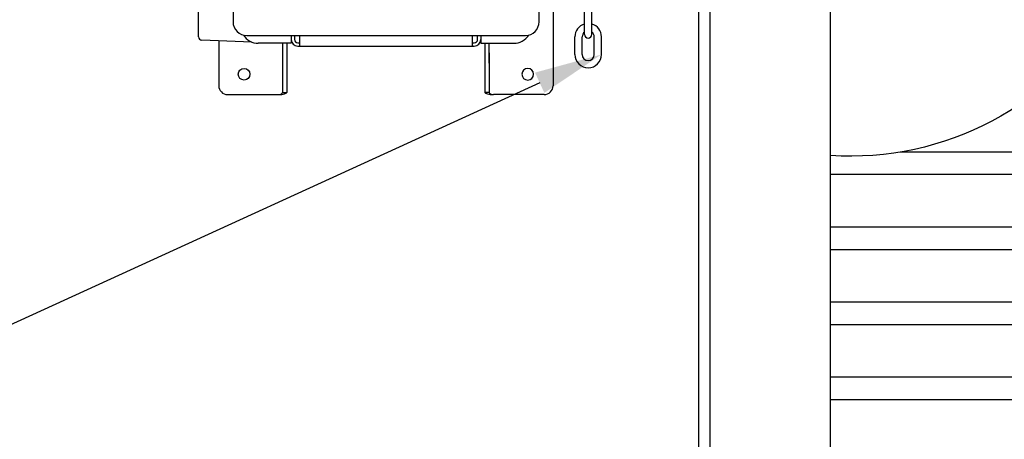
# Model space of a CAD drawing. Header units: inches. Extents: x 169.6 to 213.7, y 214.8 to 266.5.
# Tile 4 of 28: x 175.881 to 177.24, y 222.88 to 223.46. Entities that reach past the tile are written whole.
import ezdxf
from ezdxf import colors
from ezdxf.entities.mleader import LeaderData, LeaderLine
from ezdxf.math import Vec2, Vec3

# ---------------------------------------------------------------- set-up
doc = ezdxf.new("R2010")
doc.units = ezdxf.units.IN
doc.header["$LTSCALE"] = 0.25
doc.header["$MEASUREMENT"] = 0
doc.layers.add('ANNOTATIONS', color=1, linetype='Continuous')
doc.layers.add('RMX OPERATOR LH', color=7, linetype='Continuous')
doc.styles.add('ARIAL', font='arial.ttf', dxfattribs={"height": 0.09375})

msp = doc.modelspace()

# ---------------------------------------------------------------- linework, layer by layer
at = {"layer": 'RMX OPERATOR LH', "linetype": 'Continuous'}
for p, q in [((176.81874, 221.13231), (176.81874, 224.13231)), ((176.83436, 221.13231), (176.83436, 224.13231)), ((177.00038, 221.13231), (177.00038, 224.00731)), ((181.96644, 223.27719), (177.09682, 223.27719)), ((182.06288, 223.24594), (177.00038, 223.24594)), ((182.06288, 223.17358), (177.00038, 223.17358)), ((182.06288, 223.14233), (177.00038, 223.14233)), ((182.06288, 223.06996), (177.00038, 223.06996)), ((182.06288, 223.03871), (177.00038, 223.03871)), ((182.06288, 222.96635), (177.00038, 222.96635)), ((182.06288, 222.9351), (177.00038, 222.9351))]:
    msp.add_line(p, q, dxfattribs=at)
at = {"layer": 'RMX OPERATOR LH'}
for p, q in [((176.17576, 223.75598), (176.17576, 223.45693)), ((176.61739, 223.57998), (176.61739, 223.36879)), ((176.12817, 223.4364), (176.12817, 223.55885)), ((176.59805, 223.45693), (176.59805, 223.55479)), ((176.66089, 223.43963), (176.66089, 223.49067)), ((176.6709, 223.43963), (176.6709, 223.49067)), ((176.1946, 223.43809), (176.57921, 223.43809)), ((176.25613, 223.43809), (176.25613, 223.42742)), ((176.26052, 223.43809), (176.26052, 223.43243)), ((176.26812, 223.42361), (176.26812, 223.43809)), ((176.50569, 223.43809), (176.50569, 223.42361)), ((176.51329, 223.43243), (176.51329, 223.43809)), ((176.51768, 223.43809), (176.51768, 223.42742)), ((176.51768, 223.43809), (176.51768, 223.42742)), ((176.64758, 223.41192), (176.64758, 223.43633)), ((176.65759, 223.41192), (176.65759, 223.43633)), ((176.6742, 223.41192), (176.6742, 223.43633)), ((176.68421, 223.41192), (176.68421, 223.43633)), ((176.20161, 223.42912), (176.13288, 223.43152)), ((176.15605, 223.43071), (176.15605, 223.36879)), ((176.25613, 223.42742), (176.21056, 223.42742)), ((176.24422, 223.42742), (176.24422, 223.35951)), ((176.25008, 223.42742), (176.25008, 223.35951)), ((176.26506, 223.42349), (176.50716, 223.42349)), ((176.50716, 223.42349), (176.50874, 223.42349)), ((176.51768, 223.42742), (176.56325, 223.42742)), ((176.52336, 223.42742), (176.52336, 223.39985)), ((176.52922, 223.39985), (176.52922, 223.42742)), ((176.52336, 223.41425), (176.52336, 223.35951)), ((176.52922, 223.41425), (176.52922, 223.35951)), ((176.16826, 223.35658), (176.23836, 223.35658)), ((176.24422, 223.35951), (176.25008, 223.35951)), ((176.52922, 223.35951), (176.52336, 223.35951)), ((176.60518, 223.35658), (176.53508, 223.35658))]:
    msp.add_line(p, q, dxfattribs=at)
at = {"layer": 'RMX OPERATOR LH', "linetype": 'Continuous'}
msp.add_lwpolyline([(178.11172, 224.1303, 0.0499412), (177.98963, 224.03355, -0.0213594), (177.78118, 223.84806, -0.0045996), (177.54958, 223.66256, 0.0934876), (177.38745, 223.47706, -0.2835307), (177.00038, 223.27238, 0.7284736)], format="xyb", dxfattribs=at)
at = {"layer": 'RMX OPERATOR LH', "flags": 128}
for points in [[(176.26507, 223.42788), (176.26714, 223.42788), (176.26757, 223.4279), (176.26789, 223.42794), (176.26808, 223.42802), (176.26812, 223.42813)], [(176.50569, 223.42813), (176.50577, 223.428), (176.506, 223.42792), (176.50635, 223.42789), (176.50679, 223.42788), (176.50874, 223.42788)], [(176.50716, 223.42349), (176.50667, 223.42349), (176.50624, 223.42349), (176.50592, 223.42351), (176.50573, 223.42356), (176.50569, 223.42361)]]:
    msp.add_lwpolyline(points, dxfattribs=at)
at = {"layer": 'RMX OPERATOR LH'}
msp.add_circle((176.19099, 223.38466), 0.00808, dxfattribs=at)
at = {"layer": 'RMX OPERATOR LH', "extrusion": (-9.03005e-17, 0, -1)}
msp.add_circle((-176.58245, 223.38466), 0.00808, dxfattribs=at)
at = {"layer": 'RMX OPERATOR LH'}
for centre, radius, start, end in [((176.1946, 223.45693), 0.01885, 180, 270), ((176.57921, 223.45693), 0.01885, 270, 0), ((176.6659, 223.43633), 0.01831, 105.86272, 180), ((176.6659, 223.43633), 0.01831, 0, 74.13728), ((176.13305, 223.4364), 0.00488, 180, 268), ((176.21056, 223.45184), 0.02442, 212.67824, 270), ((176.56325, 223.45184), 0.02442, 270, 327.32176), ((176.6659, 223.43633), 0.0083, 127.08084, 180), ((176.6659, 223.43963), 0.00501, 180, 0), ((176.6659, 223.43633), 0.0083, 0, 52.91916), ((176.26507, 223.43243), 0.00894, 180, 270), ((176.26507, 223.43243), 0.00454, 180, 270), ((176.50874, 223.43243), 0.00894, 270, 0), ((176.50874, 223.43243), 0.00454, 270, 0), ((176.6659, 223.41192), 0.01831, 180, 0), ((176.6659, 223.41192), 0.0083, 180, 0), ((176.16826, 223.36879), 0.01221, 180, 270), ((176.60518, 223.36879), 0.01221, 270, 0)]:
    msp.add_arc(centre, radius, start, end, dxfattribs=at)
for centre, major_axis, ratio, start_param, end_param in [((176.23836, 223.35951), (0.00586, 0), 0.5, 4.712389, 6.2831853), ((176.23836, 223.35951), (0.01172, 0), 0.25, -1.5707963, 0), ((176.53508, 223.35951), (0.01172, 0), 0.25, 3.1415927, 4.712389), ((176.53508, 223.35951), (0.00586, 0), 0.5, 3.1415927, 4.712389)]:
    msp.add_ellipse(centre, major_axis=major_axis, ratio=ratio, start_param=start_param, end_param=end_param, dxfattribs=at)

# ---------------------------------------------------------------- leaders
at = {"layer": 'ANNOTATIONS'}
ml = msp.add_multileader_mtext('Standard', dxfattribs=at)
ml.set_content('WALL MOUNTED \\PRMX OPERATOR', color=256, style='ARIAL')
ml.set_leader_properties()
ml.build(insert=Vec2(0, 0))
ml.multileader.update_dxf_attribs({"dogleg_length": 0.36, "arrow_head_size": 0.09375})
ctx = ml.context
ctx.base_point, ctx.char_height, ctx.arrow_head_size, ctx.landing_gap_size, ctx.plane_origin = Vec3(174.3597, 223.43585), 0.09375, 0.09375, 0.09, Vec3(173.5569, 223.32332)
ctx.text_align_type = 2
notes = []
notes.append((ctx, [(1, (1, 1, 0), (175.68809, 223.43585), (-1, 0), 0.09796, [(0, [(176.28181, 223.59655)], 0, [])])]))
ctx.mtext.insert, ctx.mtext.alignment, ctx.mtext.flow_direction = Vec3(175.50014, 223.48352), 3, 5
ml = msp.add_multileader_mtext('Standard', dxfattribs=at)
ml.set_content('HAND CHAIN', color=256, style='ARIAL')
ml.set_leader_properties()
ml.build(insert=Vec2(0, 0))
ml.multileader.update_dxf_attribs({"dogleg_length": 0.36, "arrow_head_size": 0.09375})
ctx = ml.context
ctx.base_point, ctx.char_height, ctx.arrow_head_size, ctx.landing_gap_size, ctx.plane_origin = Vec3(174.61639, 222.95607), 0.09375, 0.09375, 0.09, Vec3(173.5569, 222.84354)
ctx.text_align_type = 2
notes.append((ctx, [(1, (1, 1, 0), (175.68809, 222.95607), (-1, 0), 0.09796, [(0, [(176.68421, 223.41192)], 0, [])])]))
ctx.mtext.insert, ctx.mtext.alignment, ctx.mtext.flow_direction = Vec3(175.50014, 223.00374), 3, 5
for ctx, leaders in notes:
    for number, flags, end, landing, length, lines in leaders:
        leader = LeaderData()
        leader.index, (leader.has_last_leader_line, leader.has_dogleg_vector, leader.attachment_direction) = number, flags
        leader.last_leader_point, leader.dogleg_vector, leader.dogleg_length = Vec3(end), Vec3(landing), length
        for number, points, colour, breaks in lines:
            line = LeaderLine()
            line.index, line.vertices, line.color, line.breaks = number, Vec3.list(points), colors.encode_raw_color(colour), breaks
            leader.lines.append(line)
        ctx.leaders.append(leader)

doc.saveas('drawing.dxf')
